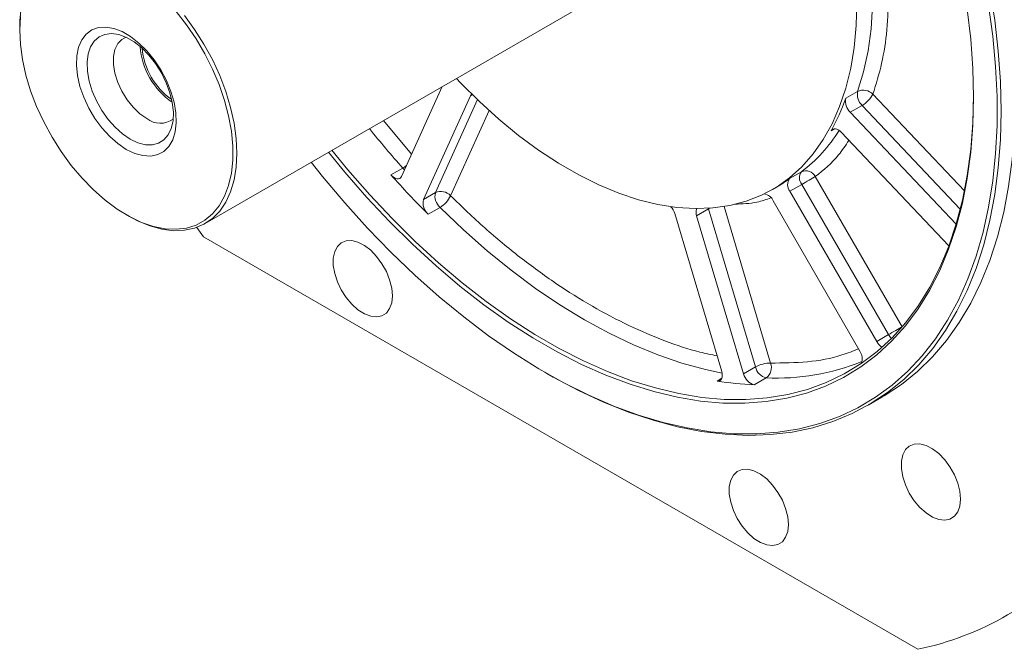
# Model space of a CAD drawing. Header units: inches. Extents: x -7322 to 8431, y -15914 to -4411.
# Tile 8 of 15: x -4030 to -3889, y -15656 to -15566. Entities that reach past the tile are written whole.
import ezdxf

# ---------------------------------------------------------------- set-up
doc = ezdxf.new("R2010")
doc.units = ezdxf.units.IN
doc.header["$MEASUREMENT"] = 0

msp = doc.modelspace()

# ---------------------------------------------------------------- linework, layer by layer
at = {"color": 7, "linetype": 'Continuous', "lineweight": 15}
for p, q in [((-4003.5514, -15595.4336), (-3941.6089, -15559.6838)), ((-4030.1049, -15567.4011), (-4030.1049, -15567.7276)), ((-3975.3979, -15588.6749), (-3969.5898, -15575.8328)), ((-3965.5408, -15577.1234), (-3972.2622, -15591.9847)), ((-3911.7886, -15577.501), (-3910.0916, -15576.5216)), ((-3911.1498, -15579.4953), (-3909.4527, -15578.5159)), ((-3911.1498, -15579.4953), (-3895.9754, -15595.5122)), ((-3897.0269, -15598.6451), (-3912.4486, -15582.3672)), ((-3975.2279, -15587.4963), (-3976.925, -15588.4757)), ((-3919.8272, -15588.9887), (-3918.1301, -15588.0093)), ((-3916.1472, -15588.7081), (-3903.7277, -15610.2193)), ((-3922.2824, -15590.5569), (-3921.7167, -15590.2304)), ((-3919.7756, -15590.8027), (-3918.0786, -15589.8232)), ((-3918.0786, -15589.8232), (-3905.6591, -15611.3345)), ((-3972.2622, -15591.9847), (-3970.5651, -15591.0053)), ((-3919.7756, -15590.8027), (-3907.3561, -15612.314)), ((-3971.6001, -15594.0962), (-3969.9031, -15593.1168)), ((-3933.1413, -15594.3225), (-3931.4442, -15593.3431)), ((-3931.4442, -15593.3431), (-3924.7228, -15615.9629)), ((-3909.7561, -15613.7006), (-3922.1756, -15592.1893)), ((-4014.8395, -15594.1774), (-4014.5568, -15594.3407)), ((-3929.5556, -15616.6326), (-3936.277, -15594.0128)), ((-3933.1413, -15594.3225), (-3926.4198, -15616.9423)), ((-4003.7559, -15597.3459), (-4004.7418, -15595.9858)), ((-3901.456, -15656.3878), (-4003.7559, -15597.3459)), ((-3907.3561, -15612.314), (-3905.6591, -15611.3345)), ((-3909.7947, -15615.5687), (-3909.598, -15615.4746)), ((-3954.9032, -15616.7199), (-3954.6205, -15616.8832)), ((-3926.4198, -15616.9423), (-3924.7228, -15615.9629)), ((-3924.8928, -15618.5058), (-3923.1958, -15617.5264)), ((-3908.5981, -15621.4536), (-3906.6182, -15620.3109))]:
    msp.add_line(p, q, dxfattribs=at)
at = {"color": 8, "linetype": 'Continuous', "lineweight": 15}
for p, q in [((-3964.5382, -15577.6795), (-3970.5651, -15591.0053)), ((-3965.5408, -15577.1234), (-3965.2696, -15576.9669)), ((-3907.8884, -15576.9056), (-3894.7867, -15590.7347)), ((-3962.8655, -15579.2439), (-3968.3885, -15591.4556)), ((-3909.4527, -15578.5159), (-3895.3843, -15593.3654)), ((-3978.013, -15580.6942), (-3973.9694, -15585.5163)), ((-3913.3827, -15581.8638), (-3913.8957, -15582.1598)), ((-3931.4712, -15593.2444), (-3931.4442, -15593.3431)), ((-3931.4442, -15593.3431), (-3931.2246, -15593.2278)), ((-3929.2084, -15592.9925), (-3922.5462, -15615.4131)), ((-3909.7197, -15615.5254), (-3909.7947, -15615.5687)), ((-3929.5366, -15617.5868), (-3930.2177, -15617.9799))]:
    msp.add_line(p, q, dxfattribs=at)
at = {"color": 7, "linetype": 'Continuous', "lineweight": 15, "flags": 128}
for points in [[(-3910.0916, -15576.5216), (-3909.237, -15573.7047), (-3908.5922, -15570.704), (-3908.1604, -15567.5353), (-3907.9439, -15564.2153), (-3907.9439, -15560.7612), (-3908.1604, -15557.1912), (-3908.5922, -15553.5241), (-3909.237, -15549.7791), (-3910.0916, -15545.9759)], [(-3891.1345, -15561.8201), (-3890.435, -15566.322), (-3889.9339, -15570.7479), (-3889.6326, -15575.0843), (-3889.532, -15579.3177)], [(-4030.1049, -15567.4011), (-4030.0795, -15566.3901), (-4029.877, -15564.469)], [(-4007.7037, -15565.0554), (-4006.2103, -15566.9573), (-4004.8293, -15568.9842), (-4003.5787, -15571.1096), (-4002.4748, -15573.3059), (-4001.532, -15575.5444), (-4000.7626, -15577.7958), (-4000.1765, -15580.031), (-3999.7815, -15582.2206), (-3999.5828, -15584.3362), (-3999.5828, -15586.3503), (-3999.7815, -15588.2364), (-4000.1765, -15589.9702), (-4000.7626, -15591.5288), (-4001.532, -15592.8922), (-4002.4748, -15594.0423), (-4003.5787, -15594.9644), (-4004.8293, -15595.6462), (-4006.2103, -15596.0791), (-4007.7037, -15596.2572), (-4009.29, -15596.1783), (-4010.9486, -15595.8435), (-4012.6577, -15595.257), (-4014.3952, -15594.4266), (-4016.1384, -15593.363), (-4017.8645, -15592.0801), (-4019.5511, -15590.5947), (-4021.1762, -15588.9261), (-4022.7186, -15587.0961), (-4024.1581, -15585.1285), (-4025.476, -15583.0489), (-4026.6552, -15580.8845), (-4027.6802, -15578.6635), (-4028.5378, -15576.4149), (-4029.2166, -15574.168), (-4029.7079, -15571.9519), (-4030.0053, -15569.7958), (-4030.1049, -15567.7276)], [(-3891.3204, -15564.1459), (-3890.7225, -15568.5921), (-3890.3229, -15572.9559), (-3890.1227, -15577.2238), (-3890.1227, -15581.3827), (-3890.3229, -15585.4196), (-3890.7225, -15589.3221), (-3891.3204, -15593.0781), (-3892.1147, -15596.6761), (-3893.103, -15600.1049), (-3894.2823, -15603.3538), (-3895.6487, -15606.4129), (-3897.1983, -15609.2728), (-3898.926, -15611.9244), (-3900.8267, -15614.3598), (-3902.8945, -15616.5713), (-3905.1229, -15618.5521), (-3907.505, -15620.2961), (-3910.0336, -15621.7978), (-3912.7007, -15623.0528), (-3915.4982, -15624.057), (-3918.4173, -15624.8073), (-3921.4492, -15625.3015), (-3924.5843, -15625.5381), (-3927.813, -15625.5162), (-3931.1254, -15625.236), (-3934.5112, -15624.6983), (-3937.9598, -15623.9047), (-3941.4608, -15622.8579), (-3945.0032, -15621.5609), (-3948.576, -15620.0177), (-3952.1684, -15618.2333), (-3955.769, -15616.213), (-3959.3669, -15613.9631), (-3962.9509, -15611.4905), (-3966.5099, -15608.803), (-3970.033, -15605.9088), (-3973.5091, -15602.8169), (-3976.9276, -15599.5368), (-3980.278, -15596.0786), (-3983.5498, -15592.4531), (-3986.733, -15588.6714), (-3988.3429, -15586.6561)], [(-3910.1795, -15563.8098), (-3910.2801, -15567.0785), (-3910.5814, -15570.2153), (-3911.0819, -15573.2047), (-3911.7793, -15576.0322), (-3912.67, -15578.684), (-3913.7497, -15581.1473), (-3915.0132, -15583.41), (-3916.4544, -15585.4611), (-3918.0662, -15587.2906), (-3919.8408, -15588.8896), (-3921.7694, -15590.2503), (-3923.8428, -15591.3661), (-3926.0508, -15592.2315), (-3928.3827, -15592.8423), (-3930.8271, -15593.1955), (-3933.372, -15593.2895), (-3936.0052, -15593.1238), (-3938.7137, -15592.6991), (-3941.4844, -15592.0175), (-3944.3038, -15591.0825), (-3947.1581, -15589.8984), (-3950.0334, -15588.4711), (-3952.9158, -15586.8076), (-3955.7911, -15584.9159), (-3958.6454, -15582.8053), (-3961.4648, -15580.486), (-3964.2355, -15577.9693), (-3966.944, -15575.2676), (-3967.5336, -15574.6461)], [(-3893.4918, -15577.3588), (-3893.5919, -15573.2543), (-3893.8919, -15569.0477), (-3894.3908, -15564.7526)], [(-4030.1049, -15567.7276), (-4030.0053, -15565.7743)], [(-4006.5153, -15565.6305), (-4005.0491, -15567.6345), (-4003.7067, -15569.7526), (-4002.5057, -15571.957), (-4001.4617, -15574.2192), (-4000.5883, -15576.5094), (-3999.8969, -15578.798), (-3999.3964, -15581.055), (-3999.0936, -15583.2511), (-3998.9922, -15585.3576)], [(-4014.8314, -15584.807), (-4013.622, -15585.3861), (-4012.4474, -15585.7108), (-4011.3415, -15585.7717), (-4010.3359, -15585.5672), (-4009.4596, -15585.103), (-4008.7379, -15584.3925), (-4008.1915, -15583.4562), (-4007.836, -15582.3211), (-4007.6819, -15581.0196), (-4007.7334, -15579.5894), (-4007.9891, -15578.0716), (-4008.4416, -15576.5097), (-4009.078, -15574.9488), (-4009.8799, -15573.4338), (-4010.8242, -15572.0082), (-4011.8838, -15570.713), (-4013.0282, -15569.5855), (-4014.2245, -15568.6582), (-4015.4382, -15567.9577), (-4016.6345, -15567.5042), (-4017.7789, -15567.3107), (-4018.8385, -15567.3828), (-4019.7828, -15567.7183), (-4020.5847, -15568.3078), (-4021.2211, -15569.1342), (-4021.6736, -15570.1736), (-4021.9293, -15571.3963), (-4021.9808, -15572.7671), (-4021.8267, -15574.2464), (-4021.4713, -15575.7919), (-4020.9248, -15577.3589), (-4020.2031, -15578.9024), (-4019.3268, -15580.3781), (-4018.3213, -15581.7434), (-4017.2153, -15582.9591), (-4016.0407, -15583.9902), (-4014.8314, -15584.807)], [(-4014.2691, -15583.3577), (-4013.1652, -15583.88), (-4012.0969, -15584.1561), (-4011.0983, -15584.1771), (-4010.2017, -15583.9422), (-4009.4358, -15583.4591), (-4008.8252, -15582.7432), (-4008.3896, -15581.8176), (-4008.143, -15580.7121), (-4008.0933, -15579.4621), (-4008.2421, -15578.1078), (-4008.5845, -15576.6928), (-4009.1097, -15575.2626), (-4009.8007, -15573.863), (-4010.6354, -15572.5392), (-4011.5868, -15571.3336), (-4012.6244, -15570.2849), (-4013.7149, -15569.427), (-4014.8232, -15568.7874), (-4015.9137, -15568.3866), (-4016.9513, -15568.2374), (-4017.9028, -15568.3448), (-4018.7374, -15568.7053), (-4019.4284, -15569.3072), (-4019.9536, -15570.1312), (-4020.2961, -15571.1509), (-4020.4448, -15572.3334), (-4020.3951, -15573.6408), (-4020.1485, -15575.0311), (-4019.7129, -15576.4594), (-4019.1024, -15577.8801), (-4018.3364, -15579.2473), (-4017.4398, -15580.5171), (-4016.4413, -15581.6488), (-4015.3729, -15582.6059), (-4014.2691, -15583.3577)], [(-4014.8681, -15568.7663), (-4015.4631, -15569.0668), (-4016.0539, -15569.665), (-4016.4628, -15570.4896), (-4016.6718, -15571.5045), (-4016.6718, -15572.6655), (-4016.4628, -15573.9216), (-4016.0539, -15575.2182), (-4015.4631, -15576.4984), (-4014.7161, -15577.7063), (-4013.8455, -15578.7892), (-4012.8895, -15579.6997), (-4011.8898, -15580.3981)], [(-3985.8657, -15585.2264), (-3983.5113, -15588.0971), (-3980.3656, -15591.6988), (-3977.1367, -15595.1383), (-3973.8352, -15598.4042), (-3970.4718, -15601.4859), (-3967.0576, -15604.3734), (-3963.6035, -15607.0572), (-3960.121, -15609.5286), (-3956.6214, -15611.7795), (-3953.116, -15613.8026), (-3949.6164, -15615.5913), (-3946.1339, -15617.1397), (-3942.6798, -15618.4428), (-3939.2656, -15619.4964), (-3935.9022, -15620.297), (-3932.6007, -15620.842), (-3929.3718, -15621.1296), (-3926.2261, -15621.1589), (-3923.1738, -15620.9299), (-3920.2249, -15620.4431), (-3917.389, -15619.7002), (-3914.6754, -15618.7037), (-3912.0929, -15617.4568), (-3909.6498, -15615.9636), (-3907.3543, -15614.2289), (-3905.2138, -15612.2584), (-3903.2352, -15610.0585), (-3901.425, -15607.6364), (-3899.7892, -15605), (-3898.333, -15602.158), (-3897.0612, -15599.1194), (-3895.978, -15595.8944), (-3895.0869, -15592.4933), (-3894.3908, -15588.9274), (-3893.8919, -15585.2081), (-3893.5919, -15581.3478), (-3893.4918, -15577.3588)], [(-3985.376, -15584.9437), (-3983.0965, -15587.7211), (-3979.9652, -15591.3063), (-3976.7512, -15594.7299), (-3973.465, -15597.9807), (-3970.1171, -15601.0482), (-3966.7186, -15603.9224), (-3963.2804, -15606.5938), (-3959.814, -15609.0538), (-3956.3305, -15611.2944), (-3952.8413, -15613.3082), (-3949.3577, -15615.0886), (-3945.8913, -15616.6299), (-3942.4532, -15617.927), (-3939.0546, -15618.9758), (-3935.7068, -15619.7727), (-3932.4205, -15620.3152), (-3929.2065, -15620.6015), (-3926.0753, -15620.6306), (-3923.0371, -15620.4026), (-3920.1018, -15619.918), (-3917.2789, -15619.1786), (-3914.5778, -15618.1867), (-3912.0071, -15616.9456), (-3909.5754, -15615.4592), (-3907.2904, -15613.7325), (-3905.1597, -15611.7711), (-3903.1903, -15609.5814), (-3901.3885, -15607.1704), (-3899.7602, -15604.5462), (-3898.3107, -15601.7172), (-3897.0448, -15598.6927), (-3895.9666, -15595.4825), (-3895.0796, -15592.0971), (-3894.3866, -15588.5476), (-3893.8901, -15584.8455), (-3893.5915, -15581.0029), (-3893.4918, -15577.0323)], [(-3965.3559, -15576.8816), (-3965.4414, -15576.9639), (-3965.5408, -15577.1234)], [(-3906.6182, -15620.3109), (-3906.2874, -15620.1172), (-3903.8203, -15618.4866), (-3901.5041, -15616.6154), (-3899.3458, -15614.5092), (-3897.3522, -15612.1748), (-3895.5293, -15609.6192), (-3893.8828, -15606.8503), (-3892.4179, -15603.8768), (-3891.139, -15600.7077), (-3890.0501, -15597.353), (-3889.1546, -15593.8229), (-3888.4551, -15590.1284), (-3887.954, -15586.281), (-3887.6527, -15582.2924), (-3887.5521, -15578.175)], [(-3889.532, -15579.3177), (-3889.6326, -15583.4351), (-3889.9339, -15587.4237), (-3890.435, -15591.2711), (-3891.1345, -15594.9656), (-3892.03, -15598.4957), (-3893.1189, -15601.8504), (-3894.3978, -15605.0195), (-3895.8627, -15607.993), (-3897.5092, -15610.7619), (-3899.3321, -15613.3175), (-3901.3257, -15615.6519), (-3903.484, -15617.7581), (-3905.8002, -15619.6293), (-3908.2673, -15621.2599), (-3910.8774, -15622.6448), (-3913.6227, -15623.7797), (-3916.4947, -15624.6612), (-3919.4843, -15625.2864), (-3922.5824, -15625.6535), (-3925.7795, -15625.7614), (-3929.0656, -15625.6096), (-3932.4306, -15625.1987), (-3935.864, -15624.5299), (-3939.3554, -15623.6053), (-3942.8938, -15622.4278), (-3946.4683, -15621.001), (-3950.068, -15619.3293), (-3953.6816, -15617.4179), (-3954.6205, -15616.8832)], [(-3912.4486, -15582.3672), (-3912.6516, -15582.1778), (-3912.8627, -15582.0289), (-3913.0745, -15581.9256), (-3913.2795, -15581.8717), (-3913.4704, -15581.8689), (-3913.6406, -15581.9174), (-3913.784, -15582.0155), (-3913.8957, -15582.1598)], [(-3998.9922, -15585.3576), (-3999.0936, -15587.3471), (-3999.3964, -15589.1936), (-3999.8969, -15590.873), (-4000.5883, -15592.3635), (-4001.4617, -15593.6456), (-4002.5057, -15594.7026), (-4003.7067, -15595.5207), (-4005.0491, -15596.0893), (-4006.5153, -15596.401), (-4008.0862, -15596.4516), (-4009.7413, -15596.2406), (-4011.4592, -15595.7706), (-4013.2173, -15595.0479), (-4014.5568, -15594.3407)], [(-3976.925, -15588.4757), (-3976.7095, -15588.6878), (-3976.4832, -15588.8543), (-3976.2553, -15588.9685), (-3976.035, -15589.0258), (-3975.8314, -15589.0238), (-3975.6527, -15588.9626), (-3975.5062, -15588.8447), (-3975.3979, -15588.6749)], [(-3918.0786, -15589.8232), (-3917.8425, -15589.687), (-3917.5847, -15589.5382), (-3917.3152, -15589.3826), (-3917.0443, -15589.2261), (-3916.7823, -15589.0749), (-3916.5395, -15588.9346), (-3916.325, -15588.8108), (-3916.1472, -15588.7081)], [(-3976.722, -15605.7804), (-3976.8212, -15604.6698), (-3977.1141, -15603.4967), (-3977.5871, -15602.3158), (-3978.218, -15601.1825), (-3978.9773, -15600.1497), (-3979.8296, -15599.2656), (-3980.7349, -15598.5717), (-3981.651, -15598.1003), (-3982.535, -15597.8736), (-3983.3455, -15597.9021), (-3984.0448, -15598.1845), (-3984.6, -15598.7075), (-3984.9852, -15599.4468), (-3985.1824, -15600.3677), (-3985.1824, -15601.4273), (-3984.9852, -15602.5759), (-3984.6, -15603.7598), (-3984.0448, -15604.9237), (-3983.3455, -15606.0132), (-3982.535, -15606.9773), (-3981.651, -15607.7709), (-3980.7349, -15608.357), (-3979.8296, -15608.7081), (-3978.9773, -15608.8078), (-3978.218, -15608.6515), (-3977.5871, -15608.2464), (-3977.1141, -15607.6115), (-3976.8212, -15606.7765), (-3976.722, -15605.7804)], [(-3905.6591, -15611.3345), (-3905.423, -15611.1982), (-3905.1652, -15611.0495), (-3904.8957, -15610.8938), (-3904.6247, -15610.7374), (-3904.3628, -15610.5862), (-3904.1199, -15610.4459), (-3903.9055, -15610.3221), (-3903.7277, -15610.2193)], [(-3909.7947, -15615.5687), (-3909.6422, -15615.4604), (-3909.5268, -15615.2993), (-3909.4535, -15615.0918), (-3909.425, -15614.8464), (-3909.4427, -15614.5732), (-3909.5058, -15614.2832), (-3909.6117, -15613.9883), (-3909.7561, -15613.7006)], [(-3930.2177, -15617.9799), (-3930.0117, -15617.9849), (-3929.8297, -15617.9305), (-3929.6791, -15617.819), (-3929.5661, -15617.6549), (-3929.4953, -15617.445), (-3929.4696, -15617.1977), (-3929.4899, -15616.9232), (-3929.5556, -15616.6326)], [(-3895.3633, -15634.8768), (-3895.4625, -15633.7663), (-3895.7554, -15632.5931), (-3896.2284, -15631.4123), (-3896.8593, -15630.2789), (-3897.6187, -15629.2461), (-3898.4709, -15628.362), (-3899.3763, -15627.6681), (-3900.2924, -15627.1968), (-3901.1763, -15626.97), (-3901.9869, -15626.9985), (-3902.6861, -15627.2809), (-3903.2413, -15627.804), (-3903.6265, -15628.5432), (-3903.8237, -15629.4642), (-3903.8237, -15630.5237), (-3903.6265, -15631.6723), (-3903.2413, -15632.8562), (-3902.6861, -15634.0202), (-3901.9869, -15635.1096), (-3901.1763, -15636.0737), (-3900.2924, -15636.8674), (-3899.3763, -15637.4534), (-3898.4709, -15637.8045), (-3897.6187, -15637.9042), (-3896.8593, -15637.7479), (-3896.2284, -15637.3428), (-3895.7554, -15636.7079), (-3895.4625, -15635.8729), (-3895.3633, -15634.8768)], [(-3920.0047, -15638.5145), (-3920.1038, -15637.404), (-3920.3968, -15636.2308), (-3920.8697, -15635.05), (-3921.5007, -15633.9167), (-3922.26, -15632.8838), (-3923.1123, -15631.9998), (-3924.0176, -15631.3058), (-3924.9337, -15630.8345), (-3925.8176, -15630.6078), (-3926.6282, -15630.6362), (-3927.3274, -15630.9186), (-3927.8826, -15631.4417), (-3928.2678, -15632.181), (-3928.4651, -15633.1019), (-3928.4651, -15634.1614), (-3928.2678, -15635.31), (-3927.8826, -15636.4939), (-3927.3274, -15637.6579), (-3926.6282, -15638.7473), (-3925.8176, -15639.7115), (-3924.9337, -15640.5051), (-3924.0176, -15641.0912), (-3923.1123, -15641.4423), (-3922.26, -15641.542), (-3921.5007, -15641.3856), (-3920.8697, -15640.9805), (-3920.3968, -15640.3456), (-3920.1038, -15639.5106), (-3920.0047, -15638.5145)]]:
    msp.add_lwpolyline(points, dxfattribs=at)
at = {"color": 8, "linetype": 'Continuous', "lineweight": 15, "flags": 128}
for points in [[(-3975.2279, -15587.4963), (-3975.0125, -15587.7083), (-3974.975, -15587.7397)], [(-3969.9031, -15593.1168), (-3966.5604, -15596.3113), (-3963.1602, -15599.3147), (-3959.7138, -15602.117), (-3956.2325, -15604.7091), (-3952.728, -15607.0822), (-3949.2119, -15609.2285), (-3945.6957, -15611.1408), (-3942.1912, -15612.813), (-3938.7099, -15614.2393), (-3935.2635, -15615.4152), (-3931.8633, -15616.3366), (-3929.5063, -15616.8304)]]:
    msp.add_lwpolyline(points, dxfattribs=at)
at = {"color": 7, "linetype": 'Continuous', "lineweight": 15}
for centre, radius, start, end in [((-4002.3391, -15569.3328), 10.5352, 184.125167, 235.857268), ((-4002.6696, -15569.5235), 9.9241, 184.737938, 235.24441), ((-3909.2651, -15578.2921), 1.9539, 45.202167, 115.021632), ((-3938.8486, -15568.0684), 28.6569, 330.545623, 340.78228), ((-3909.6336, -15577.9102), 2.1935, 169.249218, 226.274164), ((-3907.9366, -15576.9307), 2.1935, 169.249218, 226.274164), ((-3911.5897, -15574.8749), 4.2218, 300.409545, 331.248433), ((-4009.9599, -15577.9801), 3.0937, 231.404576, 306.575115), ((-3881.2612, -15503.1768), 128.1696, 221.721909, 225.183508), ((-3931.4187, -15573.4084), 19.4193, 299.974139, 306.648824), ((-3918.6329, -15589.8625), 1.4798, 143.810292, 219.445624), ((-3916.9358, -15588.8831), 1.4798, 143.810292, 219.445624), ((-3917.5136, -15589.4226), 1.5419, 27.607213, 113.568215), ((-3968.4817, -15591.5116), 2.1441, 166.341154, 228.476631), ((-3969.7834, -15592.7121), 1.8773, 42.012567, 114.609345), ((-3971.8514, -15589.8195), 3.8299, 300.577621, 334.710555), ((-3923.7234, -15592.8586), 1.6863, 23.385469, 81.505317), ((-3970.1788, -15592.491), 2.1441, 166.341154, 228.476631), ((-3938.8592, -15594.7956), 2.6982, 16.865125, 41.117918), ((-3931.8055, -15593.8261), 1.425, 157.97635, 200.387599), ((-3905.3193, -15611.1896), 2.3265, 208.899111, 236.709691), ((-3922.6366, -15619.6389), 4.2268, 88.773892, 119.575004), ((-3924.2591, -15616.0431), 1.8251, 305.636193, 20.190576), ((-3924.3985, -15616.4956), 2.0701, 192.461271, 256.185592), ((-3922.7015, -15615.5162), 2.0701, 192.461271, 256.185592), ((-3923.4019, -15576.1918), 42.3403, 260.736483, 267.982092), ((-3910.3816, -15613.7896), 43.5233, 281.834043, 318.201161)]:
    msp.add_arc(centre, radius, start, end, dxfattribs=at)
at = {"color": 8, "linetype": 'Continuous', "lineweight": 15}
for centre, radius, start, end in [((-3873.0768, -15496.4028), 136.8681, 218.626871, 221.725066), ((-3931.1747, -15570.7226), 21.6561, 307.038263, 328.298341), ((-3977.5391, -15583.583), 4.5449, 300.565844, 308.655928), ((-3903.414, -15610.0532), 2.585, 209.715519, 224.576072), ((-3921.691, -15584.7957), 32.7652, 267.367722, 291.871044)]:
    msp.add_arc(centre, radius, start, end, dxfattribs=at)
at = {"color": 7, "linetype": 'Continuous', "lineweight": 15}
msp.add_open_spline([(-3905.6541, -15562.5039), (-3905.704, -15564.2486), (-3905.804, -15567.7395), (-3906.5546, -15572.578), (-3907.4439, -15575.4634), (-3907.8884, -15576.9056)], degree=3, knots=[0, 0, 0, 0, 0.333245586, 0.66674424, 1, 1, 1, 1], dxfattribs=at)
at = {"color": 8, "linetype": 'Continuous', "lineweight": 15}
for points, knots in [([(-3911.3471, -15583.5298), (-3911.8147, -15584.2441), (-3913.1652, -15586.3068), (-3914.9684, -15587.7588), (-3916.1472, -15588.7081)], [0, 0, 0, 0, 0.34625381, 1, 1, 1, 1]), ([(-3968.3885, -15591.4556), (-3966.762, -15593.0187), (-3963.5089, -15596.145), (-3958.4502, -15600.3213), (-3953.2994, -15604.0847), (-3948.0808, -15607.3541), (-3942.8609, -15610.1118), (-3937.7134, -15612.2792), (-3933.4851, -15613.7119), (-3931.0426, -15614.202), (-3930.2294, -15614.3652)], [0, 0, 0, 0, 0.13227875, 0.26456118, 0.39884097, 0.533128, 0.66740764, 0.80169482, 0.93397359, 1, 1, 1, 1]), ([(-3922.5063, -15591.7454), (-3923.1619, -15591.9793), (-3924.7813, -15592.557), (-3926.6251, -15592.6174), (-3927.7225, -15592.6534)], [0, 0, 0, 0, 0.40477992, 1, 1, 1, 1]), ([(-3922.5462, -15615.4131), (-3920.7761, -15615.3928), (-3917.2348, -15615.3522), (-3913.0368, -15614.5955), (-3910.7358, -15613.6743), (-3909.9524, -15613.3606)], [0, 0, 0, 0, 0.39727086, 0.794793, 1, 1, 1, 1])]:
    msp.add_open_spline(points, degree=3, knots=knots, dxfattribs=at)

doc.saveas('drawing.dxf')
